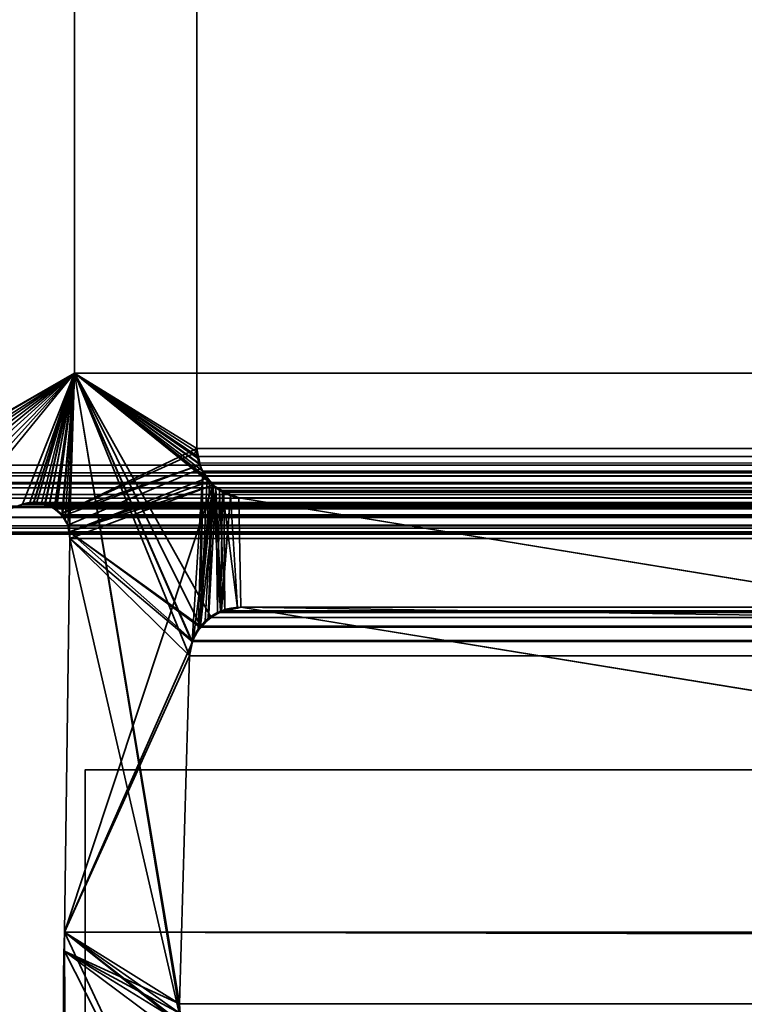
# Model space of a CAD drawing. Header units: millimetres. Extents: x -523 to 5173, y -130 to 66.
# Tile 98 of 256: x -344.55 to -338.45, y 2.04 to 10.33. Entities that reach past the tile are written whole.
import ezdxf

# ---------------------------------------------------------------- set-up
doc = ezdxf.new("R2010")
doc.units = ezdxf.units.MM
doc.layers.add('151', color=7, linetype='Continuous', true_color=0xffffff)

# ---------------------------------------------------------------- blocks, each defined once
blk = doc.blocks.new('UG_SURFACE_009')
at = {"layer": '151', "color": 252, "linetype": 'Continuous', "lineweight": 35}
for points in [[(522.5, -46, 2207), (522.5, 40, 2207), (-522.5, 40, 2207), (-522.5, -46, 2207)], [(-372.5, -46, 2056.9999), (-372.5, 40, 2056.9999), (372.5, 40, 2056.9999), (372.5, -46, 2056.9999)]]:
    blk.add_3dface(points, dxfattribs=at)
blk = doc.blocks.new('UG_SURFACE_041')
at = {"layer": '151', "color": 252, "linetype": 'Continuous', "lineweight": 35}
for points in [[(-344, 4.0129, -5), (-329, 4.0129, -5), (-329, 4.0129, -6), (-344, 4.0129, -6)], [(-329, 4.0129, -5), (-344, 4.0129, -5), (-344, -50.8703, -5), (344, -50.8703, -5)], [(-344, -50.8703, -6), (-344, 4.0129, -6), (-329, 4.0129, -6)], [(-329, 4.0129, -6), (329, 4.0129, -6), (-344, -50.8703, -6)], [(329, 4.0129, -6), (344, 4.0129, -6), (344, -50.8703, -6), (-344, -50.8703, -6)], [(-344, -50.8703, -5), (-344, 4.0129, -5), (-344, 4.0129, -6), (-344, -50.8703, -6)]]:
    blk.add_3dface(points, dxfattribs=at)
blk = doc.blocks.new('UG_SURFACE_057')
at = {"layer": '151', "color": 252, "linetype": 'Continuous', "lineweight": 35}
for points in [[(-346.5, -52.92, 2031.5001), (346.5, -52.92, 2031.5001), (346.5, 14.92, 2031.5001), (-346.5, 14.92, 2031.5001)], [(-345, -52.92, 2030), (-345, 14.92, 2030), (345, 14.92, 2030), (345, -52.92, 2030)]]:
    blk.add_3dface(points, dxfattribs=at)
blk = doc.blocks.new('UG_SURFACE_061')
at = {"layer": '151', "color": 7, "linetype": 'Continuous', "lineweight": 35}
for points in [[(-343.0615, 11.8663, -8), (-343.0615, 6.7187, -8), (-344.0888, 7.3541, -8), (-344.0888, 11.6334, -8)], [(-343.0615, 6.7187, 2028.0616), (-343.0615, 11.8663, 2028.0616), (-344.0888, 11.6334, 2029.0887), (-344.0888, 7.3541, 2029.0887)], [(-343.0615, 6.7187, -8), (-343.0615, 11.8663, -8), (-343.0615, 11.8663, 2028.0616), (-343.0615, 6.7187, 2028.0616)], [(-344.0888, 7.3541, 2029.0887), (-344.0888, 11.6334, 2029.0887), (-344.0888, 11.6334, -8), (-344.0888, 7.3541, -8)], [(-344.0888, 7.3541, 2029.0887), (-345.5833, 6.3218, 2030.5831), (-345.5858, 6.2992, 2030.5858), (-345.5766, 6.2316, 2030.5765)], [(-345.5679, 6.405, 2030.5679), (-345.5757, 6.388, 2030.5758), (-345.5833, 6.3218, 2030.5831), (-344.0888, 7.3541, 2029.0887)], [(-345.5766, 6.2316, 2030.5765), (-345.543, 6.1528, 2030.5431), (-344.0888, 7.3541, 2029.0887)], [(-345.4657, 6.5488, 2030.4656), (-345.5309, 6.4854, 2030.5309), (-345.5679, 6.405, 2030.5679), (-344.0888, 7.3541, 2029.0887)], [(-344.0888, 7.3541, 2029.0887), (-345.543, 6.1528, 2030.5431), (-345.5378, 6.1404, 2030.5378), (-345.486, 6.0866, 2030.4859)], [(-344.0888, 7.3541, 2029.0887), (-345.486, 6.0866, 2030.4859), (-345.4479, 6.0471, 2030.448), (-345.4038, 6.0239, 2030.4039)], [(-344.0888, 7.3541, 2029.0887), (-345.4353, 6.5775, 2030.4353), (-345.4657, 6.5488, 2030.4656)], [(-345.4353, 6.5775, 2030.4353), (-344.0888, 7.3541, 2029.0887), (-344.0888, 7.3541, -8), (-345.4353, 6.5775, -8)], [(-345.4353, 6.5775, -8), (-344.0888, 7.3541, -8), (-344.5291, 6.2483, -8), (-345.1932, 6.0016, -8)], [(-345.4038, 6.0239, 2030.4039), (-345.3833, 6.0132, 2030.3833), (-345.3028, 6.0054, 2030.3028), (-344.0888, 7.3541, 2029.0887)], [(-344.0888, 7.3541, 2029.0887), (-345.3028, 6.0054, 2030.3028), (-345.215, 5.9969, 2030.215), (-345.1932, 6.0016, 2030.1931)], [(-345.1932, 6.0016, 2030.1931), (-344.5291, 6.2483, 2029.5291), (-344.0888, 7.3541, 2029.0887)], [(-344.4342, 6.2625, -8), (-344.5291, 6.2483, -8), (-344.0888, 7.3541, -8)], [(-344.0888, 7.3541, 2029.0887), (-344.5291, 6.2483, 2029.5291), (-344.4344, 6.2561, 2029.4344)], [(-344.4344, 6.2561, 2029.4344), (-344.3686, 6.2615, 2029.3686), (-344.0888, 7.3541, 2029.0887)], [(-344.0888, 7.3541, -8), (-344.4076, 6.2665, -8), (-344.4342, 6.2625, -8)], [(-344.3372, 6.2488, -8), (-344.4076, 6.2665, -8), (-344.0888, 7.3541, -8)], [(-344.0888, 7.3541, 2029.0887), (-344.3686, 6.2615, 2029.3686), (-344.3375, 6.2472, 2029.3374)], [(-344.3375, 6.2472, 2029.3374), (-344.2501, 6.2071, 2029.2501), (-344.0888, 7.3541, 2029.0887)], [(-344.0888, 7.3541, -8), (-344.3017, 6.2399, -8), (-344.3372, 6.2488, -8)], [(-344.2533, 6.2043, -8), (-344.3017, 6.2399, -8), (-344.0888, 7.3541, -8)], [(-344.0888, 7.3541, -8), (-343.0615, 6.7187, -8), (-344.2038, 6.1678, -8), (-344.2533, 6.2043, -8)], [(-344.2501, 6.2071, 2029.2501), (-344.2416, 6.2033, 2029.2416), (-344.0888, 7.3541, 2029.0887)], [(-344.0888, 7.3541, 2029.0887), (-344.2416, 6.2033, 2029.2416), (-344.1915, 6.1456, 2029.1915)], [(-344.1915, 6.1456, 2029.1915), (-344.1682, 6.1188, 2029.1681), (-344.0888, 7.3541, 2029.0887)], [(-344.0888, 7.3541, 2029.0887), (-344.1682, 6.1188, 2029.1681), (-344.1465, 6.0731, 2029.1464)], [(-344.1465, 6.0731, 2029.1464), (-344.1322, 6.0177, 2029.1321), (-344.0888, 7.3541, 2029.0887)], [(-343.1883, 1.8784, 2028.1882), (-344.0888, 7.3541, 2029.0887), (-344.1322, 6.0177, 2029.1321), (-344.1284, 5.9608, 2029.1283)], [(-344.0888, 7.3541, 2029.0887), (-343.0538, 6.638, 2028.0538), (-343.0586, 6.6882, 2028.0585)], [(-343.0586, 6.6882, 2028.0585), (-343.0615, 6.7187, 2028.0616), (-344.0888, 7.3541, 2029.0887)], [(-344.0888, 7.3541, 2029.0887), (-343.1005, 5.0942, 2028.1005), (-343.0099, 6.5167, 2028.0099), (-343.0334, 6.5817, 2028.0335)], [(-344.0888, 7.3541, 2029.0887), (-343.2011, 1.9593, 2028.2011), (-343.2049, 2.0412, 2028.2049)], [(-343.0334, 6.5817, 2028.0335), (-343.0538, 6.638, 2028.0538), (-344.0888, 7.3541, 2029.0887)], [(-344.0888, 7.3541, 2029.0887), (-343.1224, 4.9715, 2028.1224), (-343.1014, 5.0895, 2028.1014)], [(-344.0888, 7.3541, 2029.0887), (-343.1883, 1.8784, 2028.1882), (-343.2011, 1.9593, 2028.2011)], [(-343.2049, 2.0412, 2028.2049), (-343.1224, 4.9715, 2028.1224), (-344.0888, 7.3541, 2029.0887)], [(-343.1014, 5.0895, 2028.1014), (-343.1005, 5.0942, 2028.1005), (-344.0888, 7.3541, 2029.0887)], [(-344.2038, 6.1678, -8), (-343.0615, 6.7187, -8), (-343.0553, 6.689, -8)], [(-343.0615, 6.7187, -8), (-343.0615, 6.7187, 2028.0616), (-343.0586, 6.6882, 2028.0585)], [(-343.0586, 6.6882, 2028.0585), (-343.0553, 6.689, -8), (-343.0615, 6.7187, -8)], [(-344.2038, 6.1678, -8), (-343.0553, 6.689, -8), (-343.0323, 6.5798, -8)], [(-343.0553, 6.689, -8), (-343.0586, 6.6882, 2028.0585), (-343.0538, 6.638, 2028.0538)], [(-343.0553, 6.689, -8), (-343.0538, 6.638, 2028.0538), (-343.0334, 6.5817, 2028.0335)], [(-343.0334, 6.5817, 2028.0335), (-343.0323, 6.5798, -8), (-343.0553, 6.689, -8)], [(-344.1919, 6.1482, -8), (-344.2038, 6.1678, -8), (-343.0323, 6.5798, -8)], [(-343.0323, 6.5798, -8), (-343.0258, 6.5488, -8), (-344.1465, 6.0731, -8), (-344.1919, 6.1482, -8)], [(-343.0258, 6.5488, -8), (-343.0334, 6.5817, 2028.0335), (-343.0099, 6.5167, 2028.0099)], [(-343.0258, 6.5488, -8), (-343.0323, 6.5798, -8), (-343.0334, 6.5817, 2028.0335)], [(-344.1322, 6.0177, -8), (-344.1465, 6.0731, -8), (-343.0258, 6.5488, -8), (-342.9703, 6.471, -8)], [(-344.1322, 6.0177, -8), (-342.9703, 6.471, -8), (-342.9502, 6.4428, -8)], [(-343.0099, 6.5167, 2028.0099), (-343.1005, 5.0942, 2028.1005), (-343.049, 5.1885, 2028.049)], [(-343.049, 5.1885, 2028.049), (-343.0305, 5.2222, 2028.0306), (-343.0099, 6.5167, 2028.0099)], [(-342.9731, 6.4733, 2027.9729), (-343.0099, 6.5167, 2028.0099), (-343.0305, 5.2222, 2028.0306)], [(-343.0305, 5.2222, 2028.0306), (-342.9507, 6.447, 2027.9508), (-342.9731, 6.4733, 2027.9729)], [(-343.0258, 6.5488, -8), (-343.0099, 6.5167, 2028.0099), (-342.9731, 6.4733, 2027.9729)], [(-342.9731, 6.4733, 2027.9729), (-342.9703, 6.471, -8), (-343.0258, 6.5488, -8)], [(-342.9703, 6.471, -8), (-342.9731, 6.4733, 2027.9729), (-342.9507, 6.447, 2027.9508)], [(-342.9507, 6.447, 2027.9508), (-342.9502, 6.4428, -8), (-342.9703, 6.471, -8)], [(-344.175, 2.6459, -8), (-342.9267, 6.4097, -8), (-343.0892, 5.1239, -8), (-343.0969, 5.0887, -8)], [(-342.9267, 6.4097, -8), (-344.175, 2.6459, -8), (-344.1284, 5.9608, -8)], [(-342.9502, 6.4428, -8), (-342.9267, 6.4097, -8), (-344.1322, 6.0177, -8)], [(-344.1284, 5.9608, -8), (-344.1322, 6.0177, -8), (-342.9267, 6.4097, -8)], [(-343.0451, 5.1872, -8), (-343.0892, 5.1239, -8), (-342.9267, 6.4097, -8)], [(-342.9267, 6.4097, -8), (-342.9905, 5.2657, -8), (-343.0451, 5.1872, -8)], [(-343.0305, 5.2222, 2028.0306), (-342.8988, 6.386, 2027.8988), (-342.9507, 6.447, 2027.9508)], [(-342.8988, 6.386, 2027.8988), (-343.0305, 5.2222, 2028.0306), (-342.962, 5.2773, 2027.962)], [(-342.9634, 5.2832, -8), (-342.9905, 5.2657, -8), (-342.9267, 6.4097, -8)], [(-342.9267, 6.4097, -8), (-342.861, 5.3495, -8), (-342.9634, 5.2832, -8)], [(-342.962, 5.2773, 2027.962), (-342.8867, 5.3379, 2027.8866), (-342.8988, 6.386, 2027.8988)], [(-342.9502, 6.4428, -8), (-342.9507, 6.447, 2027.9508), (-342.8988, 6.386, 2027.8988)], [(-342.8988, 6.386, 2027.8988), (-342.9267, 6.4097, -8), (-342.9502, 6.4428, -8)], [(-342.861, 5.3495, -8), (-342.9267, 6.4097, -8), (-342.843, 6.3596, -8)], [(-342.9267, 6.4097, -8), (-342.8988, 6.386, 2027.8988), (-342.8453, 6.3626, 2027.8454)], [(-342.8453, 6.3626, 2027.8454), (-342.843, 6.3596, -8), (-342.9267, 6.4097, -8)], [(-342.8988, 6.386, 2027.8988), (-342.8867, 5.3379, 2027.8866), (-342.8517, 5.3455, 2027.8518)], [(-342.8517, 5.3455, 2027.8518), (-342.7177, 5.3748, 2027.7176), (-342.8453, 6.3626, 2027.8454), (-342.8988, 6.386, 2027.8988)], [(-342.843, 6.3596, -8), (-342.7763, 6.3197, -8), (-342.861, 5.3495, -8)], [(-342.8522, 5.3511, -8), (-342.861, 5.3495, -8), (-342.7763, 6.3197, -8)], [(-342.7763, 6.3197, -8), (-342.7174, 5.3758, -8), (-342.8522, 5.3511, -8)], [(-342.7177, 5.3748, 2027.7176), (-342.6892, 5.381, 2027.6892), (-342.7079, 6.3024, 2027.7078), (-342.8453, 6.3626, 2027.8454)], [(-342.843, 6.3596, -8), (-342.8453, 6.3626, 2027.8454), (-342.7079, 6.3024, 2027.7078)], [(-342.7079, 6.3024, 2027.7078), (-342.7763, 6.3197, -8), (-342.843, 6.3596, -8)], [(-342.7763, 6.3197, -8), (-342.7079, 6.3024, -8), (-342.6892, 5.381, -8), (-342.7174, 5.3758, -8)], [(-342.7079, 6.3024, 2027.7078), (-342.7079, 6.3024, -8), (-342.7763, 6.3197, -8)], [(-344.5291, 6.2483, 2029.5291), (-345.1932, 6.0016, 2030.1931), (-345.1932, 6.0016, -8), (-344.5291, 6.2483, -8)], [(-344.5291, 6.2483, -8), (-344.4342, 6.2625, -8), (-344.4344, 6.2561, 2029.4344)], [(-344.4344, 6.2561, 2029.4344), (-344.5291, 6.2483, 2029.5291), (-344.5291, 6.2483, -8)], [(-344.3686, 6.2615, 2029.3686), (-344.4344, 6.2561, 2029.4344), (-344.4342, 6.2625, -8)], [(-344.3686, 6.2615, 2029.3686), (-344.4342, 6.2625, -8), (-344.4076, 6.2665, -8)], [(-344.4076, 6.2665, -8), (-344.3372, 6.2488, -8), (-344.3375, 6.2472, 2029.3374)], [(-344.3375, 6.2472, 2029.3374), (-344.3686, 6.2615, 2029.3686), (-344.4076, 6.2665, -8)], [(-344.3375, 6.2472, 2029.3374), (-344.3372, 6.2488, -8), (-344.3017, 6.2399, -8)], [(-344.2501, 6.2071, 2029.2501), (-344.3375, 6.2472, 2029.3374), (-344.3017, 6.2399, -8)], [(-344.3017, 6.2399, -8), (-344.2533, 6.2043, -8), (-344.2501, 6.2071, 2029.2501)], [(-333.5851, 3.8982, -8), (-342.6892, 5.381, -8), (-342.7079, 6.3024, -8), (-336.4892, 5.2872, -8)], [(-336.4892, 5.2872, 2021.4891), (-342.7079, 6.3024, 2027.7078), (-342.6892, 5.381, 2027.6892)], [(-336.4892, 5.2872, -8), (-342.7079, 6.3024, -8), (-342.7079, 6.3024, 2027.7078), (-336.4892, 5.2872, 2021.4891)], [(-344.2416, 6.2033, 2029.2416), (-344.2501, 6.2071, 2029.2501), (-344.2533, 6.2043, -8)], [(-344.2533, 6.2043, -8), (-344.2038, 6.1678, -8), (-344.1915, 6.1456, 2029.1915)], [(-344.1915, 6.1456, 2029.1915), (-344.2416, 6.2033, 2029.2416), (-344.2533, 6.2043, -8)], [(-344.2038, 6.1678, -8), (-344.1919, 6.1482, -8), (-344.1915, 6.1456, 2029.1915)], [(-344.1919, 6.1482, -8), (-344.1465, 6.0731, -8), (-344.1465, 6.0731, 2029.1464)], [(-344.1465, 6.0731, 2029.1464), (-344.1682, 6.1188, 2029.1681), (-344.1919, 6.1482, -8)], [(-344.1682, 6.1188, 2029.1681), (-344.1915, 6.1456, 2029.1915), (-344.1919, 6.1482, -8)], [(-344.1465, 6.0731, -8), (-344.1322, 6.0177, -8), (-344.1284, 5.9608, 2029.1283)], [(-344.1284, 5.9608, 2029.1283), (-344.1322, 6.0177, 2029.1321), (-344.1465, 6.0731, -8)], [(-344.1322, 6.0177, 2029.1321), (-344.1465, 6.0731, 2029.1464), (-344.1465, 6.0731, -8)], [(-344.1322, 6.0177, -8), (-344.1284, 5.9608, -8), (-344.1284, 5.9608, 2029.1283)], [(-344.175, 2.6459, 2029.175), (-344.1284, 5.9608, 2029.1283), (-344.1284, 5.9608, -8), (-344.175, 2.6459, -8)], [(-344.1284, 5.9608, 2029.1283), (-344.175, 2.6459, 2029.175), (-344.1741, 2.4847, 2029.1741), (-343.1883, 1.8784, 2028.1882)], [(-342.9634, 5.2832, -8), (-342.861, 5.3495, -8), (-342.8517, 5.3455, 2027.8518)], [(-342.8517, 5.3455, 2027.8518), (-342.8867, 5.3379, 2027.8866), (-342.9634, 5.2832, -8)], [(-342.8867, 5.3379, 2027.8866), (-342.962, 5.2773, 2027.962), (-342.9634, 5.2832, -8)], [(-342.861, 5.3495, -8), (-342.8522, 5.3511, -8), (-342.8517, 5.3455, 2027.8518)], [(-342.8522, 5.3511, -8), (-342.7174, 5.3758, -8), (-342.7177, 5.3748, 2027.7176)], [(-342.7177, 5.3748, 2027.7176), (-342.8517, 5.3455, 2027.8518), (-342.8522, 5.3511, -8)], [(-342.6892, 5.381, 2027.6892), (-342.7177, 5.3748, 2027.7176), (-342.7174, 5.3758, -8)], [(-342.7174, 5.3758, -8), (-342.6892, 5.381, -8), (-342.6892, 5.381, 2027.6892)], [(-342.6892, 5.381, 2027.6892), (-333.5851, 3.8982, 2018.5852), (-336.4552, 5.2832, 2021.4553), (-336.4892, 5.2872, 2021.4891)], [(-342.6892, 5.381, -8), (-333.5851, 3.8982, -8), (-333.5851, 3.8982, 2018.5852), (-342.6892, 5.381, 2027.6892)], [(-343.0451, 5.1872, -8), (-342.9905, 5.2657, -8), (-342.962, 5.2773, 2027.962)], [(-342.962, 5.2773, 2027.962), (-343.0305, 5.2222, 2028.0306), (-343.0451, 5.1872, -8)], [(-342.9905, 5.2657, -8), (-342.9634, 5.2832, -8), (-342.962, 5.2773, 2027.962)], [(-343.049, 5.1885, 2028.049), (-343.1005, 5.0942, 2028.1005), (-343.0892, 5.1239, -8)], [(-343.0892, 5.1239, -8), (-343.0451, 5.1872, -8), (-343.049, 5.1885, 2028.049)], [(-343.0305, 5.2222, 2028.0306), (-343.049, 5.1885, 2028.049), (-343.0451, 5.1872, -8)], [(-343.0969, 5.0887, -8), (-343.1224, 4.9715, -8), (-344.175, 2.6459, -8)], [(-343.1224, 4.9715, -8), (-343.0969, 5.0887, -8), (-343.1014, 5.0895, 2028.1014)], [(-343.1014, 5.0895, 2028.1014), (-343.1224, 4.9715, 2028.1224), (-343.1224, 4.9715, -8)], [(-343.1005, 5.0942, 2028.1005), (-343.1014, 5.0895, 2028.1014), (-343.0969, 5.0887, -8)], [(-343.0969, 5.0887, -8), (-343.0892, 5.1239, -8), (-343.1005, 5.0942, 2028.1005)], [(-343.1224, 4.9715, -8), (-343.2049, 2.0412, -8), (-344.1744, 2.4846, -8), (-344.175, 2.6459, -8)], [(-343.2049, 2.0412, -8), (-343.1224, 4.9715, -8), (-343.1224, 4.9715, 2028.1224), (-343.2049, 2.0412, 2028.2049)], [(-344.175, 2.6459, -8), (-344.1744, 2.4846, -8), (-344.1741, 2.4847, 2029.1741)], [(-344.1741, 2.4847, 2029.1741), (-344.175, 2.6459, 2029.175), (-344.175, 2.6459, -8)], [(-344.1643, 0.7759, 2029.1643), (-344.1741, 2.4847, 2029.1741), (-344.1744, 2.4846, -8)], [(-344.1643, 0.7759, 2029.1643), (-344.1744, 2.4846, -8), (-344.1648, -0.4257, -8)], [(-344.1744, 2.4846, -8), (-343.1883, 1.8784, -8), (-343.1039, 1.6882, -8)], [(-344.1744, 2.4846, -8), (-343.2049, 2.0412, -8), (-343.2011, 1.9593, -8)], [(-343.2011, 1.9593, -8), (-343.1883, 1.8784, -8), (-344.1744, 2.4846, -8)], [(-343.1039, 1.6882, -8), (-343.0613, 1.592, -8), (-343.1925, 0.5499, -8), (-344.1744, 2.4846, -8)], [(-344.1648, -0.4257, -8), (-344.1744, 2.4846, -8), (-343.1925, 0.5499, -8), (-343.2517, -0.6131, -8)], [(-344.1741, 2.4847, 2029.1741), (-343.1925, 0.5499, 2028.1925), (-343.1357, 1.7194, 2028.1358), (-343.1883, 1.8784, 2028.1882)], [(-343.1925, 0.5499, 2028.1925), (-344.1741, 2.4847, 2029.1741), (-344.1643, 0.7759, 2029.1643)], [(-343.2011, 1.9593, -8), (-343.2049, 2.0412, -8), (-343.2049, 2.0412, 2028.2049), (-343.2011, 1.9593, 2028.2011)]]:
    blk.add_3dface(points, dxfattribs=at)
blk = doc.blocks.new('UG_SURFACE_062')
at = {"layer": '151', "color": 7, "linetype": 'Continuous', "lineweight": 35}
for points in [[(-344.0888, 7.3541, 2029.0887), (-344.0888, 11.6334, 2029.0887), (-343.0615, 11.8663, 2028.0616), (-343.0615, 6.7187, 2028.0616)], [(-343.0615, 6.7187, 2028.0616), (-343.0615, 11.8663, 2028.0616), (343.0615, 11.8663, 2028.0616), (343.0615, 6.7187, 2028.0616)], [(344.0888, 7.3541, 2029.0887), (344.0888, 11.6334, 2029.0887), (-344.0888, 11.6334, 2029.0887), (-344.0888, 7.3541, 2029.0887)], [(-345.4353, 6.5775, 2030.4353), (-344.0888, 7.3541, 2029.0887), (-344.5291, 6.2483, 2029.5291), (-345.1932, 6.0016, 2030.1931)], [(345.4353, 6.5775, 2030.4353), (344.0888, 7.3541, 2029.0887), (-344.0888, 7.3541, 2029.0887), (-345.4353, 6.5775, 2030.4353)], [(-344.0888, 7.3541, 2029.0887), (-344.4664, 6.2642, 2029.4664), (-344.5291, 6.2483, 2029.5291)], [(-344.4354, 6.2597, 2029.4354), (-344.4664, 6.2642, 2029.4664), (-344.0888, 7.3541, 2029.0887)], [(-344.3431, 6.2462, 2029.3431), (-344.4354, 6.2597, 2029.4354), (-344.0888, 7.3541, 2029.0887)], [(-344.0888, 7.3541, 2029.0887), (-344.3025, 6.2403, 2029.3026), (-344.3431, 6.2462, 2029.3431)], [(-344.2625, 6.2097, 2029.2625), (-344.3025, 6.2403, 2029.3026), (-344.0888, 7.3541, 2029.0887)], [(-344.0888, 7.3541, 2029.0887), (-344.1961, 6.1589, 2029.196), (-344.2625, 6.2097, 2029.2625)], [(-344.1465, 6.0731, 2029.1464), (-344.194, 6.1552, 2029.1939), (-344.1961, 6.1589, 2029.196), (-344.0888, 7.3541, 2029.0887)], [(-344.1322, 6.0177, 2029.1321), (-344.1465, 6.0731, 2029.1464), (-344.0888, 7.3541, 2029.0887), (-343.0305, 5.2222, 2028.0306)], [(-344.0888, 7.3541, 2029.0887), (-342.8693, 6.365, 2027.8692), (-342.8867, 5.3379, 2027.8866), (-342.9399, 5.2951, 2027.9398)], [(-342.9399, 5.2951, 2027.9398), (-343.0305, 5.2222, 2028.0306), (-344.0888, 7.3541, 2029.0887)], [(-344.0888, 7.3541, 2029.0887), (-342.991, 6.4854, 2027.9911), (-342.9325, 6.4275, 2027.9324)], [(-344.0888, 7.3541, 2029.0887), (-343.0433, 6.596, 2028.0433), (-343.0107, 6.527, 2028.0106)], [(-344.0888, 7.3541, 2029.0887), (-343.0615, 6.7187, 2028.0616), (-343.0516, 6.6516, 2028.0516)], [(-343.0107, 6.527, 2028.0106), (-342.991, 6.4854, 2027.9911), (-344.0888, 7.3541, 2029.0887)], [(-343.0516, 6.6516, 2028.0516), (-343.0433, 6.596, 2028.0433), (-344.0888, 7.3541, 2029.0887)], [(-342.9325, 6.4275, 2027.9324), (-342.8693, 6.365, 2027.8692), (-344.0888, 7.3541, 2029.0887)], [(-343.0516, 6.6516, 2028.0516), (-343.0615, 6.7187, 2028.0616), (343.0615, 6.7187, 2028.0616)], [(343.0615, 6.7187, 2028.0616), (343.055, 6.6506, 2028.055), (-343.0516, 6.6516, 2028.0516)], [(-343.0516, 6.6516, 2028.0516), (343.055, 6.6506, 2028.055), (343.0538, 6.638, 2028.0538)], [(-343.0433, 6.596, 2028.0433), (-343.0516, 6.6516, 2028.0516), (343.0538, 6.638, 2028.0538)], [(-343.0107, 6.527, 2028.0106), (-343.0433, 6.596, 2028.0433), (343.0538, 6.638, 2028.0538)], [(343.0538, 6.638, 2028.0538), (343.013, 6.5251, 2028.013), (-343.0107, 6.527, 2028.0106)], [(-345.5036, 6.513, 2030.5035), (345.5036, 6.513, 2030.5035), (345.4353, 6.5775, 2030.4353), (-345.4353, 6.5775, 2030.4353)], [(-345.5549, 6.4333, 2030.5548), (345.5549, 6.4333, 2030.5548), (345.5294, 6.4886, 2030.5295)], [(-345.5294, 6.4886, 2030.5295), (-345.5549, 6.4333, 2030.5548), (345.5294, 6.4886, 2030.5295)], [(345.5294, 6.4886, 2030.5295), (345.5036, 6.513, 2030.5035), (-345.5036, 6.513, 2030.5035), (-345.5294, 6.4886, 2030.5295)], [(-342.991, 6.4854, 2027.9911), (-343.0107, 6.527, 2028.0106), (343.013, 6.5251, 2028.013)], [(-342.991, 6.4854, 2027.9911), (343.013, 6.5251, 2028.013), (343.0099, 6.5167, 2028.0099)], [(-342.9325, 6.4275, 2027.9324), (-342.991, 6.4854, 2027.9911), (343.0099, 6.5167, 2028.0099)], [(343.0099, 6.5167, 2028.0099), (342.9328, 6.426, 2027.9329), (-342.9325, 6.4275, 2027.9324)], [(-345.5757, 6.388, 2030.5758), (-345.5822, 6.331, 2030.5822), (345.5822, 6.331, 2030.5822)], [(345.5757, 6.388, 2030.5758), (345.56, 6.422, 2030.56), (-345.56, 6.422, 2030.56), (-345.5757, 6.388, 2030.5758)], [(-345.5757, 6.388, 2030.5758), (345.5822, 6.331, 2030.5822), (345.5757, 6.388, 2030.5758)], [(-345.56, 6.422, 2030.56), (345.56, 6.422, 2030.56), (345.5549, 6.4333, 2030.5548), (-345.5549, 6.4333, 2030.5548)], [(-342.8693, 6.365, 2027.8692), (-342.9325, 6.4275, 2027.9324), (342.9328, 6.426, 2027.9329)], [(-342.8693, 6.365, 2027.8692), (342.9328, 6.426, 2027.9329), (342.8988, 6.386, 2027.8988)], [(-342.833, 6.3509, 2027.833), (-342.8693, 6.365, 2027.8692), (342.8988, 6.386, 2027.8988)], [(342.8988, 6.386, 2027.8988), (342.8312, 6.3564, 2027.8311), (-342.833, 6.3509, 2027.833)], [(345.5858, 6.2992, 2030.5858), (-345.5822, 6.331, 2030.5822), (-345.5858, 6.2992, 2030.5858)], [(345.5858, 6.2992, 2030.5858), (345.5822, 6.331, 2030.5822), (-345.5822, 6.331, 2030.5822)], [(-342.8237, 5.3516, 2027.8237), (-342.8867, 5.3379, 2027.8866), (-342.8693, 6.365, 2027.8692)], [(-342.8237, 5.3516, 2027.8237), (-342.8693, 6.365, 2027.8692), (-342.833, 6.3509, 2027.833)], [(-342.7079, 6.3024, 2027.7078), (-342.833, 6.3509, 2027.833), (342.8312, 6.3564, 2027.8311)], [(-342.833, 6.3509, 2027.833), (-342.7079, 6.3024, 2027.7078), (-342.6892, 5.381, 2027.6892), (-342.8237, 5.3516, 2027.8237)], [(342.8312, 6.3564, 2027.8311), (342.7079, 6.3024, 2027.7078), (-342.7079, 6.3024, 2027.7078)], [(-345.5858, 6.2992, 2030.5858), (-345.5766, 6.2316, 2030.5765), (345.5766, 6.2316, 2030.5765), (345.5858, 6.2992, 2030.5858)], [(345.5766, 6.2316, 2030.5765), (-345.5766, 6.2316, 2030.5765), (-345.5723, 6.2217, 2030.5724)], [(-345.5723, 6.2217, 2030.5724), (345.5728, 6.2212, 2030.5727), (345.5766, 6.2316, 2030.5765)], [(345.5539, 6.1695, 2030.5538), (-345.5723, 6.2217, 2030.5724), (-345.5378, 6.1404, 2030.5378)], [(345.5539, 6.1695, 2030.5538), (345.5728, 6.2212, 2030.5727), (-345.5723, 6.2217, 2030.5724)], [(344.5291, 6.2483, 2029.5291), (345.1932, 6.0016, 2030.1931), (-345.1932, 6.0016, 2030.1931), (-344.5291, 6.2483, 2029.5291)], [(344.5291, 6.2483, 2029.5291), (-344.5291, 6.2483, 2029.5291), (-344.4664, 6.2642, 2029.4664)], [(344.5291, 6.2483, 2029.5291), (-344.4664, 6.2642, 2029.4664), (-344.4354, 6.2597, 2029.4354)], [(344.3686, 6.2615, 2029.3686), (-344.4354, 6.2597, 2029.4354), (-344.3431, 6.2462, 2029.3431)], [(344.3686, 6.2615, 2029.3686), (344.4343, 6.2561, 2029.4342), (-344.4354, 6.2597, 2029.4354)], [(-344.4354, 6.2597, 2029.4354), (344.4343, 6.2561, 2029.4342), (344.5291, 6.2483, 2029.5291)], [(-344.3431, 6.2462, 2029.3431), (344.3436, 6.25, 2029.3436), (344.3686, 6.2615, 2029.3686)], [(344.3436, 6.25, 2029.3436), (-344.3431, 6.2462, 2029.3431), (-344.3025, 6.2403, 2029.3026)], [(-344.3025, 6.2403, 2029.3026), (344.2606, 6.212, 2029.2606), (344.3436, 6.25, 2029.3436)], [(-344.3025, 6.2403, 2029.3026), (-344.2625, 6.2097, 2029.2625), (344.2606, 6.212, 2029.2606)], [(-336.4892, 5.2872, 2021.4891), (-342.7079, 6.3024, 2027.7078), (342.7079, 6.3024, 2027.7078), (336.4892, 5.2872, 2021.4891)], [(-333.5851, 3.8982, 2018.5852), (-342.6892, 5.381, 2027.6892), (-342.7079, 6.3024, 2027.7078), (-336.4892, 5.2872, 2021.4891)], [(345.5539, 6.1695, 2030.5538), (-345.5378, 6.1404, 2030.5378), (-345.5346, 6.1371, 2030.5345)], [(-345.5346, 6.1371, 2030.5345), (345.5321, 6.1399, 2030.5321), (345.5539, 6.1695, 2030.5538)], [(345.4877, 6.0792, 2030.4875), (345.5321, 6.1399, 2030.5321), (-345.5346, 6.1371, 2030.5345)], [(-345.5346, 6.1371, 2030.5345), (-345.4665, 6.0664, 2030.4666), (345.4672, 6.0669, 2030.4673)], [(345.4672, 6.0669, 2030.4673), (345.4877, 6.0792, 2030.4875), (-345.5346, 6.1371, 2030.5345)], [(344.2416, 6.2033, 2029.2416), (344.2606, 6.212, 2029.2606), (-344.2625, 6.2097, 2029.2625)], [(344.2416, 6.2033, 2029.2416), (-344.2625, 6.2097, 2029.2625), (-344.1961, 6.1589, 2029.196)], [(-344.1961, 6.1589, 2029.196), (344.1965, 6.1514, 2029.1965), (344.2416, 6.2033, 2029.2416)], [(-344.1961, 6.1589, 2029.196), (-344.194, 6.1552, 2029.1939), (344.1965, 6.1514, 2029.1965)], [(344.1682, 6.1188, 2029.1681), (-344.194, 6.1552, 2029.1939), (-344.1465, 6.0731, 2029.1464)], [(344.1682, 6.1188, 2029.1681), (344.1965, 6.1514, 2029.1965), (-344.194, 6.1552, 2029.1939)], [(345.4672, 6.0669, 2030.4673), (-345.4665, 6.0664, 2030.4666), (-345.4479, 6.0471, 2030.448)], [(345.4672, 6.0669, 2030.4673), (-345.4479, 6.0471, 2030.448), (-345.385, 6.014, 2030.385)], [(-345.385, 6.014, 2030.385), (345.3839, 6.0168, 2030.3838), (345.4672, 6.0669, 2030.4673)], [(-344.1465, 6.0731, 2029.1464), (344.1465, 6.0731, 2029.1464), (344.1682, 6.1188, 2029.1681)], [(344.1322, 6.0177, 2029.1321), (-344.1465, 6.0731, 2029.1464), (-344.1322, 6.0177, 2029.1321)], [(344.1322, 6.0177, 2029.1321), (344.1465, 6.0731, 2029.1464), (-344.1465, 6.0731, 2029.1464)], [(345.3839, 6.0168, 2030.3838), (-345.385, 6.014, 2030.385), (-345.3833, 6.0132, 2030.3833)], [(345.3696, 6.0082, 2030.3695), (345.3839, 6.0168, 2030.3838), (-345.3833, 6.0132, 2030.3833)], [(-345.3833, 6.0132, 2030.3833), (-345.2922, 6.0043, 2030.2923), (345.2925, 6.0053, 2030.2925)], [(345.2925, 6.0053, 2030.2925), (345.3696, 6.0082, 2030.3695), (-345.3833, 6.0132, 2030.3833)], [(345.2925, 6.0053, 2030.2925), (-345.2922, 6.0043, 2030.2923), (-345.215, 5.9969, 2030.215)], [(345.1932, 6.0016, 2030.1931), (345.2925, 6.0053, 2030.2925), (-345.215, 5.9969, 2030.215)], [(-345.215, 5.9969, 2030.215), (-345.1932, 6.0016, 2030.1931), (345.1932, 6.0016, 2030.1931)], [(-344.1322, 6.0177, 2029.1321), (-343.0305, 5.2222, 2028.0306), (-343.036, 5.2123, 2028.0359)], [(-343.036, 5.2123, 2028.0359), (-343.0963, 5.1018, 2028.0964), (-344.1322, 6.0177, 2029.1321)], [(-343.0963, 5.1018, 2028.0964), (-343.1005, 5.0942, 2028.1005), (-344.1284, 5.9608, 2029.1283), (-344.1322, 6.0177, 2029.1321)], [(-344.1322, 6.0177, 2029.1321), (344.1284, 5.9608, 2029.1283), (344.1322, 6.0177, 2029.1321)], [(-344.1322, 6.0177, 2029.1321), (-344.1284, 5.9608, 2029.1283), (344.1284, 5.9608, 2029.1283)], [(-343.1224, 4.9715, 2028.1224), (-343.2049, 2.0412, 2028.2049), (-344.175, 2.6459, 2029.175), (-344.1284, 5.9608, 2029.1283)], [(344.175, 2.6459, 2029.175), (344.1284, 5.9608, 2029.1283), (-344.1284, 5.9608, 2029.1283), (-344.175, 2.6459, 2029.175)], [(-344.1284, 5.9608, 2029.1283), (-343.1005, 5.0942, 2028.1005), (-343.1224, 4.9715, 2028.1224)], [(342.9399, 5.2951, 2027.9398), (-342.9399, 5.2951, 2027.9398), (-342.8867, 5.3379, 2027.8866)], [(-342.8867, 5.3379, 2027.8866), (-342.8237, 5.3516, 2027.8237), (342.8237, 5.3516, 2027.8237), (342.8867, 5.3379, 2027.8866)], [(342.8867, 5.3379, 2027.8866), (342.9399, 5.2951, 2027.9398), (-342.8867, 5.3379, 2027.8866)], [(-342.6892, 5.381, 2027.6892), (342.6892, 5.381, 2027.6892), (342.8237, 5.3516, 2027.8237), (-342.8237, 5.3516, 2027.8237)], [(-342.6892, 5.381, 2027.6892), (-333.5851, 3.8982, 2018.5852), (333.5851, 3.8982, 2018.5852), (342.6892, 5.381, 2027.6892)], [(-343.0305, 5.2222, 2028.0306), (-342.9399, 5.2951, 2027.9398), (342.9399, 5.2951, 2027.9398), (343.0305, 5.2222, 2028.0306)], [(-343.036, 5.2123, 2028.0359), (343.036, 5.2123, 2028.0359), (343.0963, 5.1018, 2028.0964), (-343.0963, 5.1018, 2028.0964)], [(343.0305, 5.2222, 2028.0306), (-343.036, 5.2123, 2028.0359), (-343.0305, 5.2222, 2028.0306)], [(343.0305, 5.2222, 2028.0306), (343.036, 5.2123, 2028.0359), (-343.036, 5.2123, 2028.0359)], [(343.1224, 4.9715, 2028.1224), (-343.1224, 4.9715, 2028.1224), (-343.1005, 5.0942, 2028.1005)], [(-343.1005, 5.0942, 2028.1005), (-343.0963, 5.1018, 2028.0964), (343.0963, 5.1018, 2028.0964), (343.1005, 5.0942, 2028.1005)], [(343.1005, 5.0942, 2028.1005), (343.1224, 4.9715, 2028.1224), (-343.1005, 5.0942, 2028.1005)], [(-343.2049, 2.0412, 2028.2049), (-343.1224, 4.9715, 2028.1224), (343.1224, 4.9715, 2028.1224), (343.2049, 2.0412, 2028.2049)], [(-344.175, 2.6459, 2029.175), (-343.1883, 1.8784, 2028.1882), (-343.18, 1.8534, 2028.1799)], [(-344.175, 2.6459, 2029.175), (-343.2049, 2.0412, 2028.2049), (-343.2011, 1.9593, 2028.2011)], [(-343.2011, 1.9593, 2028.2011), (-343.1883, 1.8784, 2028.1882), (-344.175, 2.6459, 2029.175)], [(-343.18, 1.8534, 2028.1799), (-343.1357, 1.7194, 2028.1358), (-343.1925, 0.5499, 2028.1925), (-344.175, 2.6459, 2029.175)], [(-344.1673, 0.3027, 2029.1672), (-344.175, 2.6459, 2029.175), (-343.1925, 0.5499, 2028.1925)], [(344.1643, 0.7759, 2029.1643), (-344.175, 2.6459, 2029.175), (-344.1673, 0.3027, 2029.1672)], [(344.1643, 0.7759, 2029.1643), (344.175, 2.6459, 2029.175), (-344.175, 2.6459, 2029.175)], [(-343.2011, 1.9593, 2028.2011), (-343.2049, 2.0412, 2028.2049), (343.2049, 2.0412, 2028.2049)], [(-343.2011, 1.9593, 2028.2011), (343.2049, 2.0412, 2028.2049), (343.2011, 1.9593, 2028.2011)]]:
    blk.add_3dface(points, dxfattribs=at)
blk = doc.blocks.new('UG_SURFACE_068')
at = {"layer": '151', "color": 252, "linetype": 'Continuous', "lineweight": 35}
for points in [[(-346.5, -52.92, 2031.5001), (346.5, -52.92, 2031.5001), (346.5, 14.92, 2031.5001), (-346.5, 14.92, 2031.5001)], [(-345, -52.92, 2030), (-345, 14.92, 2030), (345, 14.92, 2030), (345, -52.92, 2030)]]:
    blk.add_3dface(points, dxfattribs=at)

msp = doc.modelspace()

# ---------------------------------------------------------------- linework, layer by layer
at = {"layer": '151', "color": 253, "linetype": 'Continuous', "lineweight": -3}
for p, q in [((-343.0615, 11.8663, 2028.0615), (-343.0615, 6.7187, 2028.0615)), ((-343.0615, 6.7187, -8), (-343.0615, 11.8663, -8)), ((-343.0615, 11.8663, 2028.0615), (-343.0615, 6.7187, 2028.0615)), ((-344.0888, 7.3541, 2029.0888), (-344.0888, 11.6334, 2029.0888)), ((-344.0888, 7.3541, 2029.0888), (-344.0888, 11.6334, 2029.0888)), ((-344.0888, 7.3541, -8), (-344.0888, 11.6334, -8)), ((-345.4353, 6.5775, 2030.4353), (-344.0888, 7.3541, 2029.0888)), ((-345.4353, 6.5775, 2030.4353), (-344.0888, 7.3541, 2029.0888)), ((-345.4353, 6.5775, -8), (-344.0888, 7.3541, -8)), ((344.0888, 7.3541, 2029.0888), (-344.0888, 7.3541, 2029.0888)), ((-344.0888, 7.3541, 2029.0888), (-344.0888, 7.3541, -8)), ((-343.0615, 6.7187, -8), (-343.0615, 6.7187, 2028.0615)), ((-343.0615, 6.7187, 2028.0615), (343.0615, 6.7187, 2028.0615)), ((345.4353, 6.5775, 2030.4353), (-345.4353, 6.5775, 2030.4353)), ((345.5766, 6.2316, 2030.5766), (-345.5766, 6.2316, 2030.5766)), ((-344.5291, 6.2483, -8), (-345.1932, 6.0016, -8)), ((-344.5291, 6.2483, 2029.5291), (-345.1932, 6.0016, 2030.1932)), ((-344.5291, 6.2483, 2029.5291), (-345.1932, 6.0016, 2030.1932)), ((344.5291, 6.2483, 2029.5291), (-344.5291, 6.2483, 2029.5291)), ((-344.5291, 6.2483, 2029.5291), (-344.5291, 6.2483, -8)), ((-342.7079, 6.3024, 2027.7079), (-336.4892, 5.2872, 2021.4892)), ((-342.7079, 6.3024, -8), (-342.7079, 6.3024, 2027.7079)), ((-342.7079, 6.3024, 2027.7079), (342.7079, 6.3024, 2027.7079)), ((-342.7079, 6.3024, 2027.7079), (-336.4892, 5.2872, 2021.4892)), ((-336.4892, 5.2872, -8), (-342.7079, 6.3024, -8)), ((344.1465, 6.0731, 2029.1465), (-344.1465, 6.0731, 2029.1465)), ((-344.1465, 6.0731, 2029.1465), (-344.1465, 6.0731, -8)), ((345.1932, 6.0016, 2030.1932), (-345.1932, 6.0016, 2030.1932)), ((-344.1284, 5.9608, 2029.1284), (-344.175, 2.6459, 2029.175)), ((-344.175, 2.6459, 2029.175), (-344.1284, 5.9608, 2029.1284)), ((-344.175, 2.6459, -8), (-344.1284, 5.9608, -8)), ((-344.1284, 5.9608, -8), (-344.1284, 5.9608, 2029.1284)), ((-344.1284, 5.9608, 2029.1284), (344.1284, 5.9608, 2029.1284)), ((-342.6891, 5.381, 2027.6891), (342.6891, 5.381, 2027.6891)), ((-342.6891, 5.381, -8), (-333.5852, 3.8982, -8)), ((-342.6891, 5.381, -8), (-342.6891, 5.381, 2027.6891)), ((-333.5852, 3.8982, 2018.5852), (-342.6891, 5.381, 2027.6891)), ((-333.5852, 3.8982, 2018.5852), (-342.6891, 5.381, 2027.6891)), ((-343.1224, 4.9715, 2028.1224), (-343.2049, 2.0412, 2028.2049)), ((-343.2049, 2.0412, -8), (-343.1224, 4.9715, -8)), ((-343.1224, 4.9715, 2028.1224), (-343.2049, 2.0412, 2028.2049)), ((-343.1224, 4.9715, -8), (-343.1224, 4.9715, 2028.1224)), ((-343.1224, 4.9715, 2028.1224), (343.1224, 4.9715, 2028.1224)), ((-344, -50.8703, -5), (-344, 4.0129, -5)), ((-344, 4.0129, -6), (-344, 4.0129, -5)), ((-329, 4.0129, -5), (-344, 4.0129, -5)), ((-344, -50.8703, -6), (-344, 4.0129, -6)), ((-329, 4.0129, -6), (-344, 4.0129, -6)), ((344.175, 2.6459, 2029.175), (-344.175, 2.6459, 2029.175)), ((-344.175, 2.6459, 2029.175), (-344.175, 2.6459, -8)), ((-343.2049, 2.0412, 2028.2049), (343.2049, 2.0412, 2028.2049)), ((-343.2049, 2.0412, -8), (-343.2049, 2.0412, 2028.2049))]:
    msp.add_line(p, q, dxfattribs=at)
for points in [[(-343.0615, 6.7187, 2028.0615), (-343.0615, 6.512, 2028.0615), (-342.9114, 6.3361, 2027.9114), (-342.7079, 6.3024, 2027.7079)], [(-342.7079, 6.3024, 2027.7079), (-342.9114, 6.3361, 2027.9114), (-343.0615, 6.512, 2028.0615), (-343.0615, 6.7187, 2028.0615)], [(-343.0615, 6.7187, -8), (-343.0615, 6.512, -8), (-342.9114, 6.3361, -8), (-342.7079, 6.3024, -8)], [(-344.5291, 6.2483, 2029.5291), (-344.3751, 6.3056, 2029.3751), (-344.2042, 6.227, 2029.2042), (-344.1465, 6.0731, 2029.1465)], [(-344.5291, 6.2483, -8), (-344.3751, 6.3056, -8), (-344.2042, 6.227, -8), (-344.1465, 6.0731, -8)], [(-344.1465, 6.0731, 2029.1465), (-344.2042, 6.227, 2029.2042), (-344.3751, 6.3056, 2029.3751), (-344.5291, 6.2483, 2029.5291)], [(-344.1465, 6.0731, -8), (-344.1334, 6.0369, -8), (-344.1274, 5.9991, -8), (-344.1284, 5.9608, -8)], [(-344.1465, 6.0731, 2029.1465), (-344.1334, 6.0369, 2029.1334), (-344.1274, 5.9991, 2029.1274), (-344.1284, 5.9608, 2029.1284)], [(-344.1465, 6.0731, 2029.1465), (-344.1334, 6.0369, 2029.1334), (-344.1274, 5.9991, 2029.1274), (-344.1284, 5.9608, 2029.1284)], [(-342.6891, 5.381, -8), (-342.9217, 5.387, -8), (-343.1157, 5.204, -8), (-343.1224, 4.9715, -8)], [(-343.1224, 4.9715, 2028.1224), (-343.1157, 5.204, 2028.1157), (-342.9217, 5.387, 2027.9217), (-342.6891, 5.381, 2027.6891)], [(-343.1224, 4.9715, 2028.1224), (-343.1157, 5.204, 2028.1157), (-342.9217, 5.387, 2027.9217), (-342.6891, 5.381, 2027.6891)], [(-344.7183, -3.0566, 2029.7183), (-343.9096, -1.668, 2028.9096), (-344.2322, 0.6697, 2029.2322), (-344.175, 2.6459, 2029.175)], [(-344.175, 2.6459, -8), (-344.2322, 0.6697, -8), (-343.9096, -1.668, -8), (-344.7183, -3.0566, -8)], [(-344.175, 2.6459, 2029.175), (-344.2322, 0.6697, 2029.2322), (-343.9096, -1.668, 2028.9096), (-344.7183, -3.0566, 2029.7183)], [(-343.2049, 2.0412, -8), (-343.2052, 1.9864, -8), (-343.1999, 1.9319, -8), (-343.1883, 1.8784, -8)], [(-343.1883, 1.8784, 2028.1883), (-343.1999, 1.9319, 2028.1999), (-343.2052, 1.9864, 2028.2052), (-343.2049, 2.0412, 2028.2049)], [(-343.1883, 1.8784, 2028.1883), (-343.1999, 1.9319, 2028.1999), (-343.2052, 1.9864, 2028.2052), (-343.2049, 2.0412, 2028.2049)]]:
    msp.add_open_spline(points, degree=3, dxfattribs=at)

# ---------------------------------------------------------------- block references
for name in ['UG_SURFACE_057', 'UG_SURFACE_068', 'UG_SURFACE_041', 'UG_SURFACE_009', 'UG_SURFACE_061', 'UG_SURFACE_062']:
    msp.add_blockref(name, (0, 0), dxfattribs=at)

doc.saveas('drawing.dxf')
